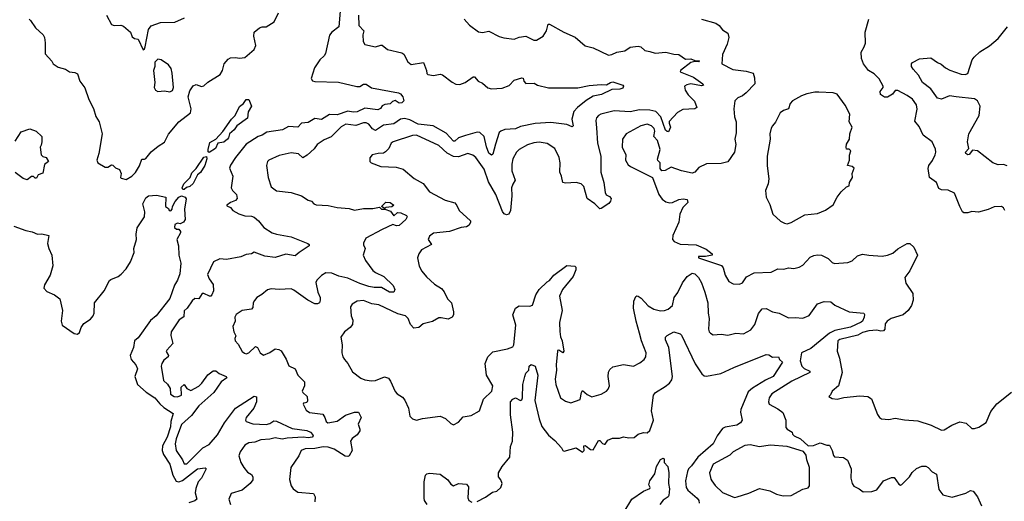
# Model space of a CAD drawing. Extents: x 1468344 to 1613994, y 525695 to 643861.
# Tile 63 of 256: x 1478588 to 1486051, y 618070 to 621720. Entities that reach past the tile are written whole.
import ezdxf

# ---------------------------------------------------------------- set-up
doc = ezdxf.new("R2010")
doc.units = 0

msp = doc.modelspace()

# ---------------------------------------------------------------- linework, layer by layer
at = {"layer": '0CON10XD'}
for points in [[(1478660, 621725), (1478671.2, 621715), (1478707.6, 621657.6), (1478765.8, 621605), (1478775.8, 621585), (1478781.2, 621545), (1478781.2, 621461.2), (1478832.5, 621405), (1478842.5, 621385), (1478880.5, 621360.5), (1478935.8, 621345.8), (1478966.1, 621326.1), (1479005, 621320), (1479025, 621308.8), (1479044.3, 621255), (1479082.4, 621202.4), (1479111.4, 621115), (1479147.1, 621047.1), (1479165, 620986.2), (1479191.4, 620945), (1479213.1, 620855), (1479188, 620705), (1479172, 620655), (1479180, 620635), (1479235, 620603.3), (1479255, 620603.3), (1479285, 620618.8), (1479295, 620616.7), (1479315, 620596.7), (1479345.8, 620585.8), (1479358, 620555), (1479353.3, 620525), (1479358.3, 620518.3), (1479395, 620510), (1479438, 620535), (1479465, 620561.4), (1479496.4, 620613.6), (1479515, 620662), (1479535, 620662), (1479545, 620668.8), (1479585, 620718), (1479637.7, 620762.3), (1479685, 620790.8), (1479715, 620851.5), (1479793.3, 620946.7), (1479883.8, 621015), (1479887.1, 621045), (1479865.5, 621135), (1479878.3, 621181.7), (1479901.7, 621218.3), (1479925, 621230), (1479965, 621213.8), (1479985, 621218), (1480014.7, 621245.3), (1480106.7, 621305), (1480125.5, 621335), (1480138.1, 621385), (1480168.6, 621421.4), (1480185, 621430), (1480225, 621433.3), (1480255, 621428.6), (1480295, 621434.3), (1480365, 621494.2), (1480376.9, 621525), (1480362.2, 621595), (1480366.2, 621625), (1480405, 621657.5), (1480425, 621665.6), (1480455, 621666.5), (1480516.7, 621705), (1480548.5, 621771.5)], [(1479245, 621753.3), (1479285, 621684), (1479305, 621675.8), (1479355, 621677.5), (1479375, 621670), (1479426.7, 621625), (1479440.7, 621590.7), (1479458.3, 621578.3), (1479485, 621572.5), (1479525, 621492.5), (1479535, 621500), (1479540, 621515), (1479564.2, 621645.8), (1479585, 621673.3), (1479655, 621697.8), (1479765, 621701.2), (1479836.1, 621733.9)], [(1481016.1, 621785), (1481006.4, 621665), (1480954.4, 621625.6), (1480935, 621601.9), (1480906.7, 621465), (1480895.6, 621445), (1480863.2, 621415), (1480823.2, 621355), (1480798.5, 621275), (1480807, 621257), (1480825, 621250.5), (1481005, 621245.6), (1481142.6, 621212.6), (1481165, 621214.5), (1481195, 621230.6), (1481215, 621232.5), (1481255, 621204.4), (1481460, 621165), (1481475, 621157.5), (1481492.5, 621135), (1481500, 621105), (1481485, 621090), (1481465, 621086.7), (1481433.6, 621106.4), (1481415, 621100), (1481395, 621082.5), (1481355, 621076.7), (1481335, 621067.5), (1481323, 621047), (1481302, 621038), (1481205, 621048.7), (1481145, 621022.5), (1481115, 621018.2), (1481075, 621027.3), (1480995, 620999.5), (1480935, 621001.1), (1480875, 620963.6), (1480825, 620970), (1480775, 620940.8), (1480725, 620935.6), (1480695, 620904.3), (1480625, 620910.5), (1480581.2, 620885), (1480461.7, 620868.3), (1480425, 620844.5), (1480395, 620834.6), (1480305, 620777.3), (1480223.5, 620675), (1480185, 620618), (1480178.9, 620595), (1480202.5, 620535), (1480191.2, 620445), (1480201.8, 620425), (1480230.8, 620395), (1480237.5, 620365), (1480225, 620350), (1480186.7, 620335), (1480157.5, 620315), (1480158.3, 620308.3), (1480185, 620296.2), (1480204.1, 620274.1), (1480248.5, 620248.5), (1480295, 620232.9), (1480345, 620230.9), (1480365, 620223.4), (1480398.9, 620195), (1480439.2, 620145), (1480501.4, 620105), (1480535, 620094), (1480645.4, 620075.4), (1480772.5, 620025), (1480782.5, 620015), (1480782.5, 620005), (1480706.7, 619955), (1480675, 619929.2), (1480605, 619944.1), (1480525, 619916.9), (1480445, 619927.1), (1480365, 619957.5), (1480345, 619944.4), (1480305, 619941.1), (1480265, 619922.7), (1480155, 619902.9), (1480105, 619906.5), (1480058.1, 619885), (1480011.9, 619788.1), (1480023.6, 619755), (1480053.8, 619713.8), (1480056.7, 619665), (1480045, 619635.7), (1480036.1, 619623.9), (1480026.1, 619623.9), (1479985, 619644.7), (1479972.2, 619645), (1479945, 619603.5), (1479915, 619606), (1479895, 619590), (1479857.2, 619532.7), (1479835.3, 619514.7), (1479831.4, 619468.6), (1479797.8, 619445), (1479735.7, 619355), (1479734.2, 619325.8), (1479750, 619265), (1479703.8, 619215), (1479698.8, 619205), (1479716, 619175), (1479714.2, 619165), (1479681.3, 619138.7), (1479664.2, 619115), (1479660.8, 619095), (1479678, 618985), (1479707.8, 618957.8), (1479727.9, 618925), (1479732, 618882), (1479758.8, 618865), (1479785, 618862.5), (1479815, 618873.8), (1479812.6, 618935), (1479835, 618955.5), (1479855, 618924.1), (1479885, 618909.1), (1479945, 618941.8), (1479969.2, 618965), (1480015, 619029.4), (1480055, 619059.4), (1480075, 619060), (1480099.5, 619039.5), (1480153.8, 619015), (1480159.2, 619005), (1480115.3, 618974.7), (1480059.6, 618895), (1479945, 618793.4), (1479889.9, 618720.1), (1479815, 618653.3), (1479773.8, 618543.8), (1479765.7, 618505), (1479775, 618453.8), (1479822.9, 618385)], [(1481156.9, 621755), (1481159.5, 621675), (1481195.8, 621635), (1481189.4, 621605), (1481190.8, 621555), (1481205, 621531.2), (1481285, 621513.1), (1481325, 621527.5), (1481335, 621525.8), (1481375, 621494), (1481485, 621470), (1481498.9, 621458.9), (1481529.7, 621399.7), (1481555, 621380), (1481647.5, 621395), (1481672.5, 621335), (1481675, 621312.5), (1481682.5, 621305), (1481725, 621298), (1481775, 621306), (1481792.3, 621302.3), (1481865, 621246), (1481895, 621232), (1481925, 621230), (1481965, 621242.9), (1482025, 621285.8), (1482035, 621285.8), (1482064, 621255), (1482095, 621238.9), (1482135.8, 621204.2), (1482165, 621196.7), (1482245, 621200), (1482298.9, 621221.1), (1482335, 621260.8), (1482395, 621280), (1482405, 621277.5), (1482408.8, 621255), (1482425, 621236.2), (1482488.3, 621238.3), (1482513.6, 621223.6), (1482595, 621202.5), (1482685, 621202.5), (1482817.6, 621202.4), (1482905, 621222.2), (1482995, 621229.4), (1483035, 621225.8), (1483065.3, 621244.7), (1483085, 621249.3), (1483160, 621225), (1483164.3, 621215), (1483159.1, 621200.9), (1483135.8, 621194.2), (1483075, 621191.6), (1482996.8, 621153.2), (1482935, 621139.3), (1482881.8, 621108.2), (1482815.3, 621054.7), (1482789.4, 621025), (1482773, 620967), (1482784.2, 620915.8), (1482775, 620907.1), (1482735, 620925.6), (1482615, 620942.1), (1482495, 620932.7), (1482385, 620910.8), (1482345, 620892.1), (1482265, 620888.2), (1482235, 620876.2), (1482223.1, 620865), (1482195, 620776), (1482175, 620700), (1482165, 620692.5), (1482145, 620709.4), (1482125, 620756.9), (1482107.8, 620835), (1482075, 620865.8), (1482055, 620868.1), (1481967.1, 620842.9), (1481915, 620824.2), (1481885, 620800.3), (1481875, 620799.4), (1481819.5, 620859.5), (1481720.9, 620915), (1481609.1, 620929.1), (1481545, 620960.6), (1481505, 620971.7), (1481473.5, 620965), (1481425, 620930.6), (1481345, 620921.2), (1481285, 620880.7), (1481263, 620893), (1481235, 620928.9), (1481215, 620937.9), (1481195, 620937.9), (1481135, 620919.1), (1481061.1, 620928.9), (1481025, 620906.9), (1480947.7, 620832.3), (1480895, 620809.5), (1480842.5, 620775), (1480818.9, 620741.1), (1480766.6, 620693.4), (1480735, 620674.3), (1480702.5, 620702.5), (1480645, 620710.9), (1480555, 620690.5), (1480475.6, 620654.4), (1480465.7, 620644.3), (1480459.2, 620615), (1480470.8, 620525), (1480495, 620453.8), (1480535, 620424), (1480645, 620411.2), (1480725, 620385.8), (1480775, 620352.5), (1480800, 620345), (1480817.5, 620325), (1480835, 620316.7), (1480925, 620311.9), (1480995, 620296.7), (1481085, 620289.5), (1481125, 620277.5), (1481195, 620289.2), (1481265, 620288), (1481315, 620300), (1481330, 620285), (1481355, 620283.3), (1481398.3, 620268.3), (1481425, 620233.3), (1481452.2, 620257.8), (1481477, 620257), (1481518.8, 620235), (1481523.8, 620225), (1481515.8, 620205), (1481465, 620160.8), (1481445, 620157.1), (1481417.3, 620167.3), (1481335, 620131.1), (1481211.9, 620065), (1481192.8, 620027.2), (1481192.9, 620012.9), (1481205.5, 619985), (1481192.2, 619935), (1481208.9, 619895), (1481265, 619820), (1481285, 619803.6), (1481347.5, 619775), (1481418, 619705), (1481431.2, 619675), (1481423.9, 619656.1), (1481390, 619655), (1481330.3, 619690.3), (1481275, 619690), (1481235, 619696.9), (1481165, 619720.2), (1481075, 619761.4), (1481006.9, 619776.9), (1480955, 619799.1), (1480909.5, 619800.5), (1480875, 619781.2), (1480839.2, 619745), (1480832.6, 619727.4), (1480847.1, 619655), (1480865.4, 619615), (1480866.2, 619593.8), (1480859.2, 619575), (1480844.4, 619565.6), (1480825, 619565.5), (1480771.4, 619595)], [(1481958, 621725), (1481997.9, 621677.9), (1482065, 621628), (1482095, 621624), (1482145, 621632.5), (1482222, 621592), (1482257.5, 621582.5), (1482335, 621571.2), (1482375, 621588.8), (1482425, 621595.6), (1482485, 621565.6), (1482505, 621565.7), (1482556.5, 621595), (1482580, 621635), (1482593.3, 621686.7), (1482603, 621687), (1482712.5, 621625), (1482798.7, 621588.7), (1482875, 621522.5), (1482935, 621506.2), (1483052.1, 621452.1), (1483075, 621455.6), (1483115, 621473.8), (1483175, 621483.5), (1483215, 621511.9), (1483275, 621518.6), (1483295, 621514.2), (1483325.7, 621485.7), (1483365, 621480), (1483405, 621465.6), (1483485, 621472.7), (1483545, 621458.5), (1483585, 621455.8), (1483635, 621421.2), (1483675, 621422.7), (1483705, 621410), (1483737.9, 621407.9), (1483741.4, 621405), (1483735, 621401.8), (1483705, 621402.9), (1483675.5, 621395.5), (1483596.2, 621335), (1483593.8, 621325), (1483694.5, 621284.5), (1483765.5, 621235), (1483770, 621225), (1483755, 621219.7), (1483675, 621233.1), (1483644.1, 621225.9), (1483627.5, 621215), (1483632, 621185), (1483655, 621150), (1483701.7, 621101.7), (1483720, 621055), (1483705, 621043.5), (1483615, 621040.5), (1483573, 621017), (1483511.1, 620948.9), (1483510, 620935), (1483520.6, 620905), (1483505, 620870), (1483495, 620871.4), (1483483.3, 620883.3), (1483448.2, 620985), (1483408.9, 621025), (1483365, 621035.3), (1483285, 621037.6), (1483215, 621022.8), (1483095, 621029.7), (1482993.8, 621005), (1482974.3, 620995), (1482959.5, 620975), (1482953.8, 620955), (1482959.8, 620899.8), (1482968.8, 620785), (1482991.8, 620685), (1482992.6, 620565), (1483014.7, 620485.3), (1483025, 620410), (1483033.7, 620393.7), (1483059.3, 620379.3), (1483070, 620365), (1483065.9, 620344.1), (1483052.7, 620327.3), (1482995, 620288), (1482985, 620286.2), (1482948.6, 620325), (1482890, 620365), (1482863.3, 620455), (1482845, 620475.6), (1482806.9, 620486.9), (1482725, 620480), (1482705.9, 620485.9), (1482695.6, 620535), (1482682.2, 620565), (1482684.6, 620635.4), (1482676.2, 620675), (1482645, 620743.8), (1482585, 620782.9), (1482525, 620791.1), (1482485, 620786.9), (1482437.7, 620772.3), (1482375, 620737.1), (1482352.5, 620715), (1482325.7, 620665), (1482319.5, 620625), (1482317.5, 620575), (1482344.5, 620505), (1482325, 620474.2), (1482315.9, 620445), (1482318.8, 620385), (1482308.1, 620275), (1482295, 620246.7), (1482278.3, 620241.7), (1482259.7, 620249.7), (1482247.4, 620267.4), (1482198, 620395), (1482142.1, 620492.1), (1482108.2, 620588.2), (1482045, 620675.6), (1482022.3, 620692.3), (1481985, 620705.6), (1481915, 620681.2), (1481875, 620684), (1481828.8, 620708.8), (1481765, 620765.4), (1481595, 620845.5), (1481565, 620841.9), (1481420, 620795), (1481404.4, 620785), (1481385.7, 620745), (1481361.8, 620718.2), (1481345, 620709.1), (1481305, 620707.1), (1481260, 620695), (1481243, 620673), (1481242.5, 620645), (1481252.5, 620635), (1481325, 620606.2), (1481441.7, 620601.7), (1481495, 620586), (1481577.4, 620517.4), (1481645, 620479.2), (1481695, 620414.4), (1481813, 620353), (1481885, 620333.1), (1481902.6, 620312.6), (1481918.1, 620275), (1482004.2, 620195), (1482005.6, 620185), (1481995, 620164), (1481975, 620150), (1481935, 620145.6), (1481845, 620114.1), (1481725, 620101.1), (1481695, 620079.2), (1481683.8, 620055), (1481709.1, 620015), (1481633.3, 619975), (1481613.8, 619945), (1481603.8, 619915), (1481615, 619852.5), (1481636.2, 619815), (1481671.7, 619771.7), (1481732, 619715), (1481785, 619682.9), (1481806.4, 619656.4), (1481831.9, 619605), (1481860, 619575), (1481876.9, 619505), (1481875, 619483.3), (1481865, 619464.3), (1481835, 619449.2), (1481781.4, 619461.4), (1481765, 619459.5), (1481716.6, 619433.4), (1481645.5, 619414.5), (1481613.8, 619386.2), (1481575, 619382.5), (1481550.9, 619410.9), (1481533.3, 619455), (1481511.2, 619475), (1481455, 619490.8), (1481309.1, 619559.1), (1481256.9, 619566.9), (1481195, 619592.5), (1481145, 619588), (1481108.8, 619565), (1481094.2, 619545), (1481100.8, 619475), (1481113.6, 619443.6), (1481109.5, 619410.5), (1481092.7, 619387.3), (1481050, 619355), (1481023.3, 619315), (1481032, 619255), (1481030.8, 619195), (1481037.5, 619165), (1481049.2, 619145), (1481074.4, 619114.4), (1481110.9, 619050.9), (1481175, 619002), (1481205, 618990), (1481255, 618982.5), (1481285, 618986), (1481353.6, 619013.6), (1481382.5, 619002.5), (1481399.7, 618979.7), (1481435, 618901.2), (1481448.8, 618885), (1481490.3, 618860.3), (1481507.4, 618837.4), (1481535.7, 618775.7), (1481546.1, 618716.1), (1481565, 618693.8), (1481595, 618684), (1481641.9, 618698.1), (1481775, 618715.7), (1481815, 618698.8), (1481855, 618658.8), (1481875, 618650.8), (1481915, 618670), (1481948.9, 618711.1), (1482010.3, 618719.7), (1482074.2, 618755.8), (1482103.8, 618845), (1482167.9, 618905), (1482174.6, 618945), (1482126.3, 619025), (1482117.3, 619115), (1482136.1, 619165), (1482175, 619201.8), (1482285.7, 619224.3), (1482325, 619241.2), (1482334, 619255), (1482348.6, 619405), (1482326.1, 619483.9), (1482345.9, 619534.1), (1482375, 619551.4), (1482455, 619547.8), (1482474.5, 619555.5), (1482500.7, 619635), (1482525, 619674.4), (1482585, 619734), (1482605, 619742.5), (1482635.5, 619785), (1482735, 619858.1), (1482795, 619853.3), (1482803.3, 619845), (1482803.8, 619825), (1482782.2, 619775), (1482702.9, 619675), (1482679.1, 619625), (1482699.2, 619515), (1482680.6, 619425), (1482682.5, 619357.5), (1482686.2, 619316.2), (1482700.3, 619285), (1482712.3, 619207.7), (1482705, 619194), (1482675, 619214.2), (1482665, 619213.3), (1482663.3, 619206.7), (1482653.8, 619105), (1482657.1, 619065), (1482647.5, 618995), (1482650.9, 618955), (1482688, 618855), (1482725, 618829.4), (1482765, 618815.7), (1482837.3, 618842.7), (1482845.7, 618894.3), (1482855, 618908.8), (1482889.1, 618879.1), (1482925, 618862.5), (1482995, 618881.9), (1483035.4, 618904.6), (1483049.3, 618920.7), (1483057.5, 618945), (1483049.6, 619015), (1483052.2, 619047.8), (1483061.5, 619068.5), (1483085, 619090), (1483165, 619105.8), (1483240, 619095), (1483289.7, 619120.3), (1483320.8, 619145), (1483333.1, 619165), (1483335.5, 619195), (1483300, 619285), (1483285.3, 619345.3)], [(1483755, 621724), (1483865, 621692.5), (1483890, 621675), (1483915, 621642.9), (1483955, 621618), (1483962.5, 621585), (1483950, 621535), (1483914.3, 621455), (1483911.2, 621385), (1483993.8, 621343.8), (1484095, 621330.9), (1484146.2, 621315), (1484158.6, 621278.6), (1484160, 621235), (1484094, 621165), (1484066.4, 621143.6), (1484031.3, 621128.7), (1484008, 621105), (1484002, 621045), (1484007.1, 620985), (1484018.1, 620945), (1484017.9, 620862.1), (1484008.8, 620815), (1484015.9, 620774.1), (1484006.2, 620715), (1483955, 620643.8), (1483905, 620629.2), (1483792.7, 620627.3), (1483735, 620600), (1483705.5, 620564.5), (1483685, 620557.1), (1483604.3, 620574.3), (1483525, 620602.5), (1483481.7, 620578.3), (1483454.2, 620574.2), (1483441.4, 620591.4), (1483442, 620635), (1483425, 620653.3), (1483423.4, 620663.4), (1483442.5, 620735), (1483422.7, 620805), (1483394.8, 620834.8), (1483402.5, 620875), (1483396.3, 620895), (1483377.5, 620915), (1483345, 620927.5), (1483295.3, 620914.7)], [(1486054, 620275), (1486045, 620293.3), (1486030, 620305), (1485975, 620300.8), (1485928.9, 620281.1), (1485855, 620262.3), (1485805, 620267.1), (1485773.3, 620256.7), (1485745, 620257.1), (1485734.6, 620264.6), (1485713.3, 620305), (1485673.8, 620405), (1485625, 620428.1), (1485575, 620430.4), (1485555, 620441.5), (1485536.9, 620486.9), (1485484.7, 620525), (1485473.4, 620593.4), (1485479.2, 620615), (1485506.8, 620653.2), (1485527.1, 620695), (1485532.7, 620715), (1485529.4, 620739.4), (1485503.8, 620795), (1485435, 620843.8), (1485405, 620910), (1485372, 620952), (1485391.1, 621041.1), (1485386.4, 621075), (1485355, 621116.7), (1485315, 621145.6), (1485245, 621182.5), (1485225, 621183.1), (1485202.7, 621155), (1485165, 621132.4), (1485142.3, 621132.3), (1485113.6, 621153.6), (1485110.5, 621175), (1485131.9, 621205), (1485132.5, 621215), (1485101.3, 621271.3), (1485065, 621310.8), (1485022, 621335), (1484984.2, 621385), (1484968.9, 621425), (1484966.2, 621475), (1484990, 621515), (1484997.9, 621542.1), (1484997.1, 621625), (1485023.3, 621725)], [(1486072, 620612), (1486045, 620622.9), (1486005, 620620), (1485965, 620635.5), (1485847.5, 620725), (1485809.5, 620730.5), (1485785, 620697.5), (1485775, 620696), (1485758.8, 620705), (1485758, 620715), (1485781.2, 620745), (1485773.1, 620795), (1485783.1, 620855), (1485860.8, 620995), (1485868.4, 621065), (1485848.2, 621105), (1485825, 621120.4), (1485685.6, 621135.6), (1485635.8, 621144.2), (1485575, 621118.1), (1485545, 621124.2), (1485494.4, 621195), (1485430.6, 621245), (1485399.5, 621299.5), (1485359.2, 621345), (1485348.8, 621365), (1485347.5, 621385), (1485353.9, 621396.1), (1485407.5, 621422.5), (1485495, 621432.2), (1485544.2, 621395), (1485572.8, 621382.8), (1485604.2, 621354.2), (1485637.4, 621337.4), (1485725, 621308.1), (1485755, 621305.6), (1485775, 621312.5), (1485808.1, 621415), (1485821.4, 621435), (1485865, 621475.8), (1485937.8, 621522.2), (1486005, 621576.7), (1486074.4, 621665)], [(1479725, 621173.8), (1479745, 621183.3), (1479754, 621205), (1479744, 621315), (1479735, 621350), (1479715, 621377.5), (1479660, 621415), (1479635, 621420), (1479613, 621397), (1479612.5, 621365), (1479603.3, 621335), (1479613.3, 621245), (1479607.5, 621205), (1479617.5, 621185), (1479635, 621176.7), (1479685, 621180), (1479725, 621173.8)], [(1484405, 620173.8), (1484435, 620183.8), (1484539.1, 620240.9), (1484635, 620252), (1484695, 620276.2), (1484753.2, 620316.8), (1484784, 620375), (1484813.3, 620415), (1484855, 620452.5), (1484875, 620460), (1484877.5, 620485), (1484900, 620525), (1484897.5, 620555), (1484912.5, 620595), (1484897.3, 620607.3), (1484862.5, 620615), (1484876.7, 620655), (1484877, 620693), (1484887.5, 620725), (1484875, 620740), (1484855, 620740), (1484852.5, 620755), (1484854.1, 620775.9), (1484876.4, 620813.6), (1484880, 620855), (1484898.8, 620905), (1484876, 620945), (1484880, 621005), (1484845, 621073.3), (1484783.8, 621155), (1484755, 621165.5), (1484645, 621171.4), (1484615, 621170.8), (1484555, 621156.9), (1484515, 621143.1), (1484446.7, 621105), (1484427.5, 621085), (1484415.9, 621044.1), (1484378.3, 621031.7), (1484353.3, 621015), (1484317, 620943), (1484293.3, 620915), (1484282.7, 620897.3), (1484273.8, 620855), (1484275.9, 620814.1), (1484252.5, 620685), (1484252.4, 620612.4), (1484266.7, 620515), (1484261.2, 620475), (1484242, 620425), (1484246.2, 620375), (1484275, 620320), (1484297.5, 620245), (1484353.9, 620193.9), (1484385, 620176.7), (1484405, 620173.8)], [(1480025, 620713.3), (1480017.8, 620717.8), (1480016.4, 620735), (1480030.2, 620789.8), (1480075, 620814.5), (1480128.6, 620871.4), (1480192.8, 620967.2), (1480220, 620995), (1480255, 621061.1), (1480285.6, 621084.4), (1480304.6, 621115), (1480325, 621116.2), (1480344.4, 621065), (1480318.6, 621021.4), (1480315.6, 620974.4), (1480234.4, 620915.6), (1480213.8, 620885), (1480177.8, 620855), (1480171.8, 620825), (1480163.6, 620815), (1480135, 620792.8), (1480091.1, 620785), (1480071.1, 620745), (1480025, 620713.3)], [(1478555, 620800), (1478599.3, 620870.7), (1478665, 620893.3), (1478712.5, 620875), (1478756.7, 620835), (1478756.4, 620793.6), (1478751.7, 620768.3), (1478742.5, 620755), (1478750, 620695), (1478763, 620683), (1478787.5, 620675), (1478806.7, 620645), (1478776.4, 620623.6), (1478763, 620557), (1478727, 620543), (1478715, 620520), (1478705, 620520), (1478691.7, 620531.7), (1478678.3, 620531.7), (1478645, 620507.5), (1478615, 620516.7), (1478555, 620561.2)], [(1483295.3, 620914.7), (1483184.1, 620855.9), (1483156.7, 620815), (1483153.6, 620755), (1483181.4, 620695), (1483180, 620655), (1483200.6, 620620.6), (1483217.4, 620607.4), (1483383.8, 620525), (1483431.9, 620395), (1483458.9, 620358.9), (1483485, 620338.8), (1483515, 620332.9), (1483535, 620335.8), (1483585, 620357.5), (1483617, 620363), (1483646.4, 620356.4), (1483651.2, 620335), (1483613.8, 620296.2), (1483590.6, 620245), (1483583.3, 620185), (1483538.8, 620085), (1483536.7, 620055), (1483549.3, 620039.3), (1483595, 620020), (1483715, 620013.1), (1483791.7, 619981.7), (1483836, 619945), (1483836.7, 619935), (1483785, 619924.2), (1483732.5, 619925), (1483733.3, 619915), (1483795, 619893.9), (1483907, 619857), (1483919.7, 619839.7), (1483935.6, 619785), (1483964.2, 619735), (1483997, 619717), (1484045, 619715.8), (1484066, 619725), (1484097.8, 619772.2), (1484155, 619801.9), (1484283.9, 619806.1), (1484335, 619832), (1484380.5, 619829.5), (1484415, 619839.2), (1484455, 619834.4), (1484495.5, 619844.5), (1484525, 619859.2), (1484580.7, 619919.3), (1484607, 619933), (1484635, 619938.1), (1484665, 619934.4), (1484715, 619909.4), (1484745, 619880), (1484765, 619871.9), (1484865, 619879.2), (1484897.3, 619892.7), (1484939.3, 619930.7), (1484975, 619943.8), (1485024.2, 619934.2), (1485125, 619927.1), (1485165.5, 619934.5), (1485205, 619951.4), (1485245, 619984.3), (1485315, 620023.8), (1485335, 620023.8), (1485364.3, 619995), (1485392.3, 619935), (1485334.5, 619815.5), (1485297.5, 619765), (1485303.6, 619723.6), (1485358, 619645), (1485360, 619595), (1485347.8, 619555), (1485323.1, 619515), (1485285, 619482.7), (1485194.7, 619455.3), (1485163.1, 619435), (1485148.5, 619415), (1485145.6, 619375), (1485135, 619362.9), (1485115, 619359.2), (1485085, 619367.1), (1485025, 619361.5), (1484975, 619348.3), (1484940.9, 619329.1), (1484805, 619296), (1484790, 619285), (1484785, 619206.7), (1484802.7, 619155), (1484822.6, 619045), (1484795.4, 618944.6), (1484746.7, 618905), (1484733, 618877), (1484720, 618865), (1484745, 618850), (1484785, 618844.4), (1484833.9, 618856.1), (1484955, 618869.1), (1485017.5, 618865), (1485045, 618847.5), (1485088.9, 618728.9), (1485104, 618705), (1485120, 618695), (1485175, 618689.2), (1485225, 618700), (1485295, 618686.7), (1485395, 618680.6), (1485496.6, 618646.6), (1485575, 618610), (1485595, 618612.9), (1485652.5, 618647.5), (1485715, 618672), (1485761.2, 618661.2), (1485805, 618622), (1485825, 618621.2), (1485857.7, 618632.3), (1485912.3, 618667.7), (1485948.9, 618751.1), (1485995, 618808), (1486105, 618896.2)], [(1479835, 620432.4), (1479825, 620432.6), (1479820.3, 620445), (1479833, 620477), (1479879.5, 620525), (1479891.7, 620558.3), (1479925, 620592.2), (1479982.8, 620677.2), (1480003.1, 620683.1), (1480005.9, 620665), (1479990.7, 620615), (1479957.5, 620562.5), (1479935, 620543.8), (1479902.7, 620477.3), (1479878.5, 620455), (1479852.3, 620447.7), (1479835, 620432.4)], [(1478544.7, 620154.7), (1478635, 620121.1), (1478683.4, 620113.4), (1478722.5, 620095), (1478755, 620097.5), (1478810, 620085), (1478799.5, 620025), (1478808.8, 619985), (1478831.8, 619935), (1478838.9, 619855), (1478819.1, 619785), (1478775, 619710.8), (1478770.9, 619685), (1478795, 619659.1), (1478851.2, 619635), (1478893.4, 619603.4), (1478913.5, 619515), (1478903.1, 619435), (1478910.8, 619405), (1479002.1, 619342.1), (1479025, 619337.6), (1479040.7, 619349.3), (1479053.6, 619386.4), (1479073.3, 619416.7), (1479125, 619450.6), (1479145, 619475.8), (1479152.5, 619495), (1479154.2, 619575), (1479227.5, 619665), (1479267.7, 619742.3), (1479278.3, 619751.7), (1479335, 619772.5), (1479358.3, 619791.7), (1479395, 619832), (1479428, 619885), (1479456, 619955), (1479453.3, 619985), (1479474.2, 620055), (1479471.4, 620095), (1479478.3, 620141.7), (1479533, 620227), (1479535.4, 620265), (1479521.8, 620325), (1479545, 620369.2), (1479565, 620385.4), (1479625, 620390.3), (1479695, 620375.8), (1479693, 620303), (1479715, 620290), (1479720, 620275), (1479732.5, 620272.5), (1479743.8, 620285), (1479746.4, 620303.6), (1479767.4, 620342.6), (1479794.1, 620375), (1479815, 620384.4), (1479841.1, 620375), (1479848.7, 620361.3), (1479836.4, 620283.6), (1479842.5, 620205), (1479830, 620185), (1479805, 620172.5), (1479785, 620176.7), (1479765, 620166.7), (1479761.4, 620145), (1479777, 620133), (1479795, 620132.5), (1479807.5, 620115), (1479807.5, 620105), (1479780, 620055), (1479792.5, 620005), (1479793.3, 619935), (1479810, 619875), (1479802.5, 619795), (1479783.3, 619745), (1479761.2, 619708.8), (1479725, 619606.2), (1479622.9, 619475), (1479578.6, 619441.4), (1479485, 619310), (1479457.8, 619285), (1479450.8, 619235), (1479424.5, 619175), (1479432.5, 619145), (1479467.1, 619105), (1479481.4, 619075), (1479460, 619015), (1479481.8, 618955), (1479546.1, 618896.1), (1479612.9, 618855), (1479649.3, 618809.3), (1479681.2, 618781.2), (1479751.2, 618735), (1479733.9, 618675), (1479731.4, 618635), (1479707, 618555), (1479670.6, 618489.4), (1479667.6, 618455), (1479677.6, 618425), (1479725, 618351.9), (1479747.9, 618267.9), (1479772.9, 618222.9), (1479795, 618216.4), (1479821.2, 618228.8), (1479935, 618316.2), (1479993, 618323), (1480002.5, 618315), (1479966.5, 618245), (1479941.2, 618218.8), (1479922.8, 618167.3), (1479919.2, 618135), (1479930, 618085), (1479916.7, 618073.3), (1479870.8, 618059.2)], [(1481355, 620290), (1481330, 620305), (1481362.7, 620337.3), (1481395, 620335.8), (1481423.3, 620315), (1481408.8, 620301.2), (1481363.6, 620296.4), (1481355, 620290)], [(1483285.3, 619345.3), (1483260, 619435), (1483241.6, 619535), (1483244, 619586), (1483258.3, 619621.7), (1483265, 619626.7), (1483275, 619623.8), (1483298.9, 619608.9), (1483351.9, 619551.9), (1483395, 619526), (1483445, 619514.6), (1483475, 619515.5), (1483504, 619525), (1483535.5, 619555), (1483549.6, 619615), (1483577.5, 619652.5), (1483612.2, 619725), (1483647, 619773), (1483685, 619800), (1483705, 619794.3), (1483732.5, 619765), (1483756.4, 619726.4), (1483781.5, 619655), (1483803.5, 619575), (1483806.2, 619495), (1483814.6, 619455), (1483808.5, 619375), (1483814.5, 619354.5), (1483825, 619343.8), (1483845, 619331.2), (1483905, 619336), (1483955, 619330), (1484015, 619343.8), (1484075, 619338), (1484130.3, 619369.7), (1484159.2, 619410.8), (1484187.6, 619492.4), (1484215, 619529.2), (1484245, 619530), (1484293.8, 619505), (1484345, 619495.4), (1484415, 619459.6), (1484465, 619463.6), (1484525, 619457.7), (1484572.4, 619477.6), (1484635, 619567.1), (1484685, 619584.2), (1484735, 619580.8), (1484766, 619556), (1484875, 619505.3), (1484986.7, 619496.7), (1484991.3, 619485), (1484987.6, 619465), (1484975.3, 619435), (1484965, 619427.4), (1484885, 619390.8), (1484766.4, 619365), (1484726.5, 619343.5), (1484585, 619227.6), (1484515, 619195.8), (1484503.3, 619135), (1484515.2, 619095.2), (1484535, 619077.3), (1484576.9, 619056.9), (1484578, 619045), (1484440.2, 618979.8), (1484288.9, 618885), (1484269.2, 618855), (1484264.4, 618825), (1484268.6, 618805), (1484335, 618771.4), (1484372.4, 618742.4), (1484394.2, 618685), (1484395, 618628.8), (1484405, 618616), (1484442.5, 618595), (1484445, 618580), (1484457.5, 618565), (1484505, 618543.8), (1484565, 618490), (1484605, 618492), (1484655, 618512.5), (1484705, 618496.2), (1484725, 618496.2), (1484746, 618455), (1484756.1, 618416.1), (1484765, 618406.7), (1484832.5, 618402.5), (1484862.9, 618382.9), (1484891.1, 618315), (1484888.5, 618245), (1484897.5, 618205), (1484910, 618185), (1484950, 618165), (1484980.7, 618140.7), (1485046.4, 618143.6), (1485085, 618157.5), (1485135.9, 618224.1), (1485195, 618249.2), (1485215, 618251.2), (1485250.5, 618200.5), (1485265, 618193.3), (1485275, 618196.7), (1485332, 618255), (1485352.4, 618287.6), (1485385, 618317.5), (1485425, 618337.1), (1485455, 618335.7), (1485475, 618326), (1485504.4, 618294.4), (1485536.7, 618275), (1485555, 618160), (1485585, 618120), (1485655, 618101.2), (1485758.8, 618131.2), (1485795, 618152.5), (1485815.9, 618145.9), (1485848, 618105), (1485878, 618035)], [(1480771.4, 619595), (1480665, 619671.4), (1480645, 619680), (1480555, 619674.2), (1480495, 619679.4), (1480466.8, 619673.2), (1480423.6, 619636.4), (1480386.2, 619615), (1480367, 619593), (1480358.6, 619575), (1480355, 619540), (1480345, 619526), (1480275, 619516.7), (1480230, 619485), (1480218.8, 619465), (1480220, 619435), (1480202.5, 619395), (1480210, 619355), (1480226.7, 619325), (1480218.8, 619305), (1480222, 619285), (1480245, 619260), (1480275, 619206.2), (1480291.7, 619191.7), (1480305, 619188), (1480325, 619194), (1480375, 619242.9), (1480390.8, 619235), (1480410, 619195), (1480435, 619177.5), (1480485, 619197.3), (1480523.3, 619226.7), (1480551.4, 619221.4), (1480569.8, 619209.8), (1480607.2, 619147.2), (1480627, 619097), (1480675, 619074.2), (1480695.4, 619025), (1480747.5, 618975), (1480747.8, 618945), (1480730, 618905), (1480733.3, 618895), (1480767.5, 618865), (1480769.3, 618830.7), (1480765, 618820), (1480755, 618817.5), (1480740, 618815), (1480737.5, 618805), (1480760.5, 618760.5), (1480785, 618743.8), (1480885, 618729.2), (1480901.9, 618705), (1480910, 618675), (1480923.8, 618663.8), (1480995, 618678.4), (1481057.7, 618722.3), (1481125.3, 618745.3), (1481155, 618744.3), (1481177.1, 618705), (1481154.6, 618655), (1481167.4, 618617.4), (1481165.5, 618605), (1481146, 618575), (1481107.1, 618545), (1481095.4, 618525), (1481108.6, 618455), (1481085, 618415.8), (1481075, 618410), (1481055, 618413.3), (1480971.8, 618465), (1480925, 618479.8), (1480888, 618482), (1480825, 618470.3), (1480751.3, 618468.7), (1480722.5, 618455), (1480703.3, 618415), (1480643.8, 618325), (1480633.6, 618236.4), (1480646.1, 618186.1), (1480660, 618165), (1480695, 618140), (1480815, 618128.8), (1480828, 618105), (1480824.3, 618065.7)], [(1482055, 618068.1), (1482119.6, 618100.4), (1482172, 618138), (1482205, 618146.2), (1482234.4, 618175.6), (1482244, 618205), (1482235, 618232.5), (1482216.2, 618255), (1482216, 618285), (1482245, 618333.3), (1482302, 618405), (1482307.1, 618485), (1482322.7, 618525), (1482325.3, 618595), (1482308.8, 618725), (1482308.8, 618825), (1482325, 618844.4), (1482345, 618853.1), (1482385, 618833.8), (1482395, 618840), (1482399.8, 618855), (1482400.4, 618955), (1482415.7, 619015.7), (1482425, 619042), (1482446.7, 619065), (1482450, 619095), (1482465, 619106.7), (1482496.2, 619095), (1482515.9, 619025.9), (1482492.5, 618835), (1482524.6, 618695), (1482546.4, 618636.4), (1482595, 618572), (1482645, 618530), (1482695.8, 618475.8), (1482704.4, 618454.4), (1482715, 618448.8), (1482805, 618474), (1482855, 618443.1), (1482866.5, 618455), (1482865, 618490), (1482875, 618494), (1482882.5, 618487.5), (1482915, 618463.8), (1482935, 618460), (1482975, 618530), (1482985, 618532), (1483005, 618507.5), (1483017.7, 618502.3), (1483025.7, 618504.3), (1483047, 618533), (1483081.2, 618548.8), (1483135, 618548.8), (1483165, 618558.8), (1483205, 618550), (1483245, 618553.3), (1483275, 618580), (1483315, 618591.2), (1483345, 618588.8), (1483365, 618606.7), (1483392.9, 618685), (1483376.7, 618755), (1483391.2, 618875), (1483406.2, 618895), (1483480.8, 618939.2), (1483512.5, 618965), (1483530.1, 618989.9), (1483536.6, 619015), (1483509.5, 619235), (1483481.9, 619295), (1483482.9, 619315), (1483495, 619327.1), (1483545, 619353.3), (1483595, 619340), (1483605, 619330), (1483707.3, 619112.7), (1483757.5, 619035), (1483775, 619020), (1483795, 619017.8), (1483902, 619038), (1484001.2, 619085), (1484245, 619182), (1484265, 619181.2), (1484293.6, 619163.6), (1484340, 619165), (1484347.5, 619145), (1484370, 619125), (1484299.6, 619015), (1484241.5, 618988.5), (1484141.3, 618928.7), (1484110.4, 618899.6), (1484054.4, 618765.6), (1484051.9, 618745), (1484062.9, 618685), (1484052.5, 618665), (1484023.1, 618646.9), (1483935, 618631.3), (1483915, 618620.9), (1483873.5, 618566.5), (1483843.8, 618505), (1483786.2, 618455), (1483729.1, 618405), (1483681.3, 618338.7), (1483657.3, 618315), (1483648.9, 618295), (1483634, 618224), (1483638.5, 618175), (1483652.2, 618155), (1483722.1, 618095), (1483734.6, 618075), (1483737.3, 618055)], [(1479822.9, 618385), (1479835, 618353.3), (1479855, 618353.3), (1479975, 618474.4), (1480025, 618500.9), (1480088.1, 618575), (1480139.8, 618665), (1480225, 618776.7), (1480366.1, 618866.1), (1480382.5, 618862.5), (1480384.2, 618825), (1480363.6, 618775), (1480304.1, 618705), (1480299.2, 618685), (1480304.5, 618675), (1480355, 618657.6), (1480455, 618652.2), (1480485, 618659.1), (1480515, 618680.4), (1480535, 618678.1), (1480652.9, 618622.9), (1480765.7, 618605.7), (1480791.2, 618595), (1480808.8, 618575), (1480811.2, 618565), (1480804.2, 618555.8), (1480775, 618551.4), (1480736.7, 618556.7), (1480615, 618549.5), (1480578.5, 618541.5), (1480525, 618550.2), (1480485, 618540), (1480415, 618536.1), (1480371.1, 618518.9), (1480325, 618513.7), (1480294, 618495), (1480258.2, 618445), (1480249.6, 618415), (1480264.7, 618365), (1480286.1, 618325), (1480315, 618290.5), (1480345, 618272.5), (1480354.4, 618255), (1480356.2, 618233.8), (1480334.2, 618205), (1480275, 618155.5), (1480191.4, 618128.6), (1480174.5, 618085), (1480186.8, 618046.8)], [(1484005, 618100), (1484025, 618104), (1484115, 618131.4), (1484195, 618165.8), (1484275, 618149.1), (1484325, 618124.4), (1484375, 618112), (1484435, 618114.3), (1484525, 618160.8), (1484565, 618173.3), (1484573.6, 618186.4), (1484574.6, 618325), (1484554.3, 618385), (1484549.5, 618419.5), (1484528.3, 618448.3), (1484404.4, 618484.4), (1484275.5, 618494.5), (1484195, 618481.8), (1484125, 618498.5), (1484085, 618493.3), (1483997.1, 618445), (1483970.1, 618419.9), (1483845, 618352.2), (1483815.6, 618285), (1483826.6, 618236.6), (1483835, 618224), (1483859.1, 618189.1), (1483915, 618137.5), (1484005, 618100)], [(1483169, 617991), (1483227.5, 618085), (1483315, 618145.8), (1483365, 618167.5), (1483367.5, 618175), (1483356, 618195), (1483363.8, 618225), (1483401, 618279), (1483415, 618333.8), (1483445, 618386.2), (1483465, 618396.7), (1483472.5, 618392.5), (1483473.8, 618365), (1483500, 618335), (1483509.2, 618285), (1483505.4, 618205.4), (1483513.8, 618163.8), (1483507.2, 618112.8), (1483504, 618105), (1483465, 618078.5), (1483438.8, 618045)], [(1481676.2, 618045), (1481657.3, 618075), (1481653.1, 618095), (1481652.7, 618217.3), (1481665, 618267.5), (1481675, 618277.5), (1481695, 618283.3), (1481775, 618276), (1481832.4, 618232.4), (1481855, 618200), (1481875, 618188), (1481915, 618206), (1481975, 618198.8), (1481989.5, 618179.5), (1481985.7, 618095.7), (1481991.2, 618075), (1482015, 618064.3)]]:
    msp.add_lwpolyline(points, dxfattribs=at)

doc.saveas('drawing.dxf')
